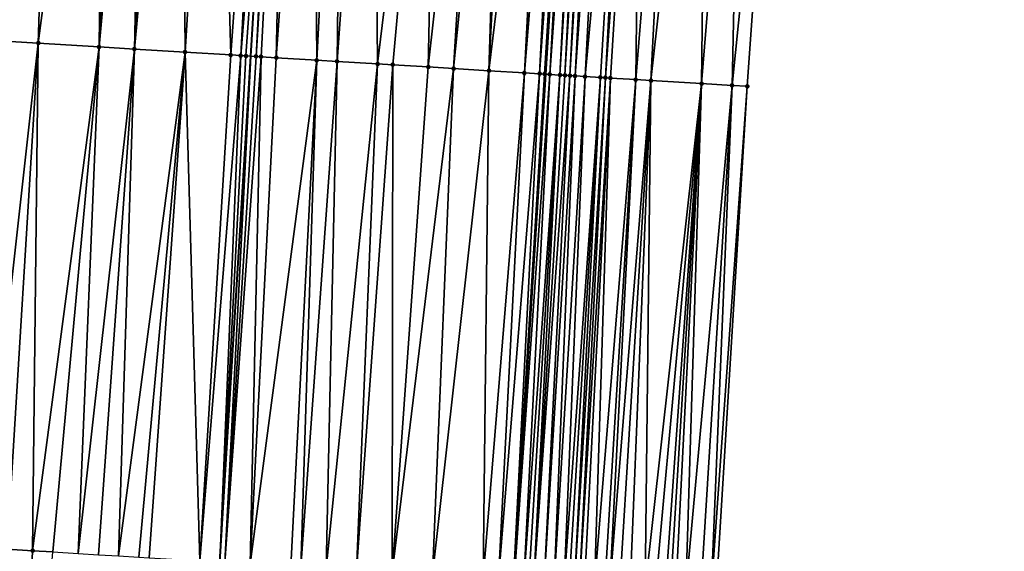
# Model space of a CAD drawing. Header units: feet. Extents: x 2004186 to 2014793, y 836912 to 864902.
# Tile 164 of 256: x 2010511 to 2010550, y 842009 to 842030. Entities that reach past the tile are written whole.
import ezdxf

# ---------------------------------------------------------------- set-up
doc = ezdxf.new("R2010")
doc.units = ezdxf.units.FT
doc.header["$LTSCALE"] = 100
doc.header["$MEASUREMENT"] = 0
for name, color, linetype, lineweight in [('EP_Travel Lane', 5, 'Continuous', 40), ('GPL_Skip Line', 2, 'Continuous', 40), ('Road Shots', 4, 'Continuous', 200), ('Road X-Section', 30, 'Continuous', 13)]:
    doc.layers.add(name, color=color, linetype=linetype, lineweight=lineweight)
doc.layers.add('I-77 SB_MM21-27-Surface-Border', color=7, linetype='Continuous')
doc.layers.add('I-77 SB_MM21-27-Surface-TIN', color=7, linetype='Continuous')

msp = doc.modelspace()

# ---------------------------------------------------------------- linework, layer by layer
at = {"layer": 'EP_Travel Lane'}
msp.add_polyline3d([(2010523.537806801, 841888.276794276, 362.7361521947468), (2010524.726323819, 841908.2384196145, 363.0758949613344), (2010525.914830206, 841928.1998663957, 363.444268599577), (2010527.103262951, 841948.1600763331, 363.8350694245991), (2010528.291753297, 841968.1212537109, 364.1711381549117), (2010529.492210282, 841988.0648783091, 364.5105355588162), (2010530.721122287, 842008.0040453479, 364.8440445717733), (2010531.966868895, 842027.9609830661, 365.2307905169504), (2010533.212620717, 842047.9180043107, 365.6105132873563), (2010534.458328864, 842067.874325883, 366.0151763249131), (2010535.704060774, 842087.8310281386, 366.4466262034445), (2010536.942388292, 842107.7812262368, 366.7985336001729), (2010538.165624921, 842127.73136584, 367.2110498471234), (2010539.381305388, 842147.6904663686, 367.610529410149), (2010540.596942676, 842167.6488579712, 368.0124051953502), (2010541.812583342, 842187.6073050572, 368.3994481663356), (2010543.02783148, 842207.5593075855, 368.7523717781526)], dxfattribs=at)
at = {"layer": 'GPL_Skip Line'}
msp.add_polyline3d([(2010512.102574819, 841888.9382862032, 362.9095536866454), (2010513.262173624, 841908.9017766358, 363.2277621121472), (2010514.42176864, 841928.8652018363, 363.568765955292), (2010515.581310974, 841948.8277200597, 363.9302175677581), (2010516.740896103, 841968.790975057, 364.2487661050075), (2010517.915035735, 841988.753560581, 364.570102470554), (2010519.120841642, 842008.7139197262, 364.8956320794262), (2010520.343757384, 842028.6717032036, 365.302453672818), (2010521.566687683, 842048.629724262, 365.7041056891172), (2010522.789626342, 842068.5878817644, 366.0886588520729), (2010524.012519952, 842088.5453040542, 366.5333181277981), (2010525.241448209, 842108.5025219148, 366.9580433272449), (2010526.483462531, 842128.4602814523, 367.3257767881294), (2010527.732462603, 842148.4173564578, 367.717412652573), (2010528.981426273, 842168.3738498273, 368.1140518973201), (2010530.230376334, 842188.3301257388, 368.5071620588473), (2010531.478933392, 842208.2801220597, 368.865603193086)], dxfattribs=at)
at = {"layer": 'I-77 SB_MM21-27-Surface-Border', "color": 3, "linetype": 'ByBlock', "lineweight": -2}
msp.add_polyline3d([(2010550.043050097, 842207.1252974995, 368.4624580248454), (2010548.794519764, 842187.1757281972, 368.1157708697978), (2010547.94479546, 842167.194576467, 367.7226939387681), (2010546.895487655, 842147.226332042, 367.3047728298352), (2010545.846086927, 842127.2566028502, 366.9033179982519), (2010545.004148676, 842107.2877219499, 366.4964143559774), (2010543.77608185, 842087.3445848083, 366.1132538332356), (2010542.553056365, 842067.385010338, 365.6750681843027), (2010541.33013529, 842047.4271398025, 365.286113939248), (2010539.907577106, 842027.4813133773, 364.8984473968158), (2010538.684538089, 842007.521518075, 364.5441090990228), (2010537.28105469, 841987.6058046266, 364.2016348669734), (2010535.908948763, 841967.6838183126, 363.8523025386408), (2010534.350075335, 841947.744423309, 363.5246790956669), (2010532.990894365, 841927.7939299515, 363.1630041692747), (2010530.832939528, 841907.8877603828, 362.8346573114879), (2010530.272357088, 841887.8899247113, 362.4626457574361)], dxfattribs=at)
at = {"layer": 'I-77 SB_MM21-27-Surface-TIN', "color": 128, "linetype": 'ByBlock', "lineweight": -2}
for points in [[(2010512.583586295, 842049.1809865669, 365.6633327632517), (2010510.58733691, 842049.3034137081, 365.6580374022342), (2010509.963255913, 842029.3082481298, 365.2794043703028)], [(2010512.583586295, 842049.1809865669, 365.6633327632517), (2010509.963255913, 842029.3082481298, 365.2794043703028), (2010511.959507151, 842029.1858512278, 365.2830833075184)], [(2010514.579827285, 842049.0584224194, 365.6754524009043), (2010512.583586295, 842049.1809865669, 365.6633327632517), (2010511.959507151, 842029.1858512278, 365.2830833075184)], [(2010514.579827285, 842049.0584224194, 365.6754524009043), (2010511.959507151, 842029.1858512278, 365.2830833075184), (2010514.355003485, 842029.0388908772, 365.2915635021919)], [(2010515.178698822, 842049.0216407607, 365.6797066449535), (2010514.579827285, 842049.0584224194, 365.6754524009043), (2010514.355003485, 842029.0388908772, 365.2915635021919)], [(2010516.176825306, 842048.9604564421, 365.6808972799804), (2010515.178698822, 842049.0216407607, 365.6797066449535), (2010514.355003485, 842029.0388908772, 365.2915635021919)], [(2010516.176825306, 842048.9604564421, 365.6808972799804), (2010514.355003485, 842029.0388908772, 365.2915635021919), (2010515.752383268, 842028.9532769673, 365.2910475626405)], [(2010516.975327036, 842048.911517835, 365.6814090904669), (2010516.176825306, 842048.9604564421, 365.6808972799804), (2010515.752383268, 842028.9532769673, 365.2910475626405)], [(2010517.574201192, 842048.8747789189, 365.6835343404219), (2010516.975327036, 842048.911517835, 365.6814090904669), (2010515.752383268, 842028.9532769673, 365.2910475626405)], [(2010517.574201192, 842048.8747789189, 365.6835343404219), (2010515.752383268, 842028.9532769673, 365.2910475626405), (2010517.748626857, 842028.8307552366, 365.3007631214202)], [(2010518.97156666, 842048.7889313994, 365.6946388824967), (2010517.574201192, 842048.8747789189, 365.6835343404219), (2010517.748626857, 842028.8307552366, 365.3007631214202)], [(2010518.97156666, 842048.7889313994, 365.6946388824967), (2010517.748626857, 842028.8307552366, 365.3007631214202), (2010519.545254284, 842028.7206194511, 365.3030380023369)], [(2010520.96780943, 842048.6663962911, 365.7053120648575), (2010518.97156666, 842048.7889313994, 365.6946388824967), (2010519.545254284, 842028.7206194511, 365.3030380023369)], [(2010520.96780943, 842048.6663962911, 365.7053120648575), (2010519.545254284, 842028.7206194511, 365.3030380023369), (2010519.944508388, 842028.6962030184, 365.3007296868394)], [(2010520.96780943, 842048.6663962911, 365.7053120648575), (2010519.944508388, 842028.6962030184, 365.3007296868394), (2010521.566687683, 842048.629724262, 365.7041056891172)], [(2010520.144129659, 842028.6839004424, 365.3041386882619), (2010521.566687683, 842048.629724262, 365.7041056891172), (2010519.944508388, 842028.6962030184, 365.3007296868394)], [(2010520.144129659, 842028.6839004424, 365.3041386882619), (2010520.343757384, 842028.6717032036, 365.302453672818), (2010521.566687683, 842048.629724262, 365.7041056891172)], [(2010520.543385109, 842028.6595059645, 365.3007686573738), (2010521.566687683, 842048.629724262, 365.7041056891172), (2010520.343757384, 842028.6717032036, 365.302453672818)], [(2010521.766313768, 842048.6175002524, 365.7037035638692), (2010521.566687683, 842048.629724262, 365.7041056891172), (2010520.543385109, 842028.6595059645, 365.3007686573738)], [(2010521.766313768, 842048.6175002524, 365.7037035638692), (2010520.543385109, 842028.6595059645, 365.3007686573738), (2010520.743016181, 842028.6473633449, 365.2964422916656)], [(2010521.766313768, 842048.6175002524, 365.7037035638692), (2010520.743016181, 842028.6473633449, 365.2964422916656), (2010521.341898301, 842028.6107544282, 365.2922190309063)], [(2010522.764454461, 842048.5565478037, 365.6933448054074), (2010521.766313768, 842048.6175002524, 365.7037035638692), (2010521.341898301, 842028.6107544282, 365.2922190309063)], [(2010522.764454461, 842048.5565478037, 365.6933448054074), (2010521.341898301, 842028.6107544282, 365.2922190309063), (2010522.938923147, 842028.5132262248, 365.2763350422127)], [(2010523.962223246, 842048.4834041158, 365.6809516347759), (2010522.764454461, 842048.5565478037, 365.6933448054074), (2010522.938923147, 842028.5132262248, 365.2763350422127)], [(2010523.962223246, 842048.4834041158, 365.6809516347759), (2010522.938923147, 842028.5132262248, 365.2763350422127), (2010523.737428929, 842028.4643537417, 365.2736342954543)], [(2010525.159985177, 842048.4101485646, 365.6741303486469), (2010523.962223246, 842048.4834041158, 365.6809516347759), (2010523.737428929, 842028.4643537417, 365.2736342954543)], [(2010525.159985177, 842048.4101485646, 365.6741303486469), (2010523.737428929, 842028.4643537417, 365.2736342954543), (2010525.334434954, 842028.3665183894, 365.2726038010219)], [(2010527.75512787, 842048.2512950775, 365.6659818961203), (2010525.159985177, 842048.4101485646, 365.6741303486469), (2010525.334434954, 842028.3665183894, 365.2726038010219)], [(2010527.75512787, 842048.2512950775, 365.6659818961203), (2010525.334434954, 842028.3665183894, 365.2726038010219), (2010525.933314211, 842028.3298627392, 365.2706405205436)], [(2010527.75512787, 842048.2512950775, 365.6659818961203), (2010525.933314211, 842028.3298627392, 365.2706405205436), (2010527.330700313, 842028.2443519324, 365.2651386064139)], [(2010529.551771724, 842048.1414273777, 365.6549715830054), (2010527.75512787, 842048.2512950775, 365.6659818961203), (2010527.330700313, 842028.2443519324, 365.2651386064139)], [(2010529.551771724, 842048.1414273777, 365.6549715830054), (2010527.330700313, 842028.2443519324, 365.2651386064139), (2010528.328837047, 842028.1833348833, 365.2582056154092)], [(2010530.350283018, 842048.0926448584, 365.6477086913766), (2010529.551771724, 842048.1414273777, 365.6549715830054), (2010528.328837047, 842028.1833348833, 365.2582056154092)], [(2010530.350283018, 842048.0926448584, 365.6477086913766), (2010528.328837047, 842028.1833348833, 365.2582056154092), (2010529.726222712, 842028.097816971, 365.2530473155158)], [(2010530.749537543, 842048.0682352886, 365.6449892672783), (2010530.350283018, 842048.0926448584, 365.6477086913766), (2010529.726222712, 842028.097816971, 365.2530473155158)], [(2010532.146937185, 842047.9829454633, 365.6283151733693), (2010530.749537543, 842048.0682352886, 365.6449892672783), (2010529.726222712, 842028.097816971, 365.2530473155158)], [(2010532.146937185, 842047.9829454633, 365.6283151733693), (2010529.726222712, 842028.097816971, 365.2530473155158), (2010531.123613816, 842028.01238781, 365.2435970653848)], [(2010532.745821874, 842047.9463784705, 365.6218769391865), (2010532.146937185, 842047.9829454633, 365.6283151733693), (2010531.123613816, 842028.01238781, 365.2435970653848)], [(2010532.745821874, 842047.9463784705, 365.6218769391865), (2010531.123613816, 842028.01238781, 365.2435970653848), (2010531.722493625, 842027.9757411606, 365.2411985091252)], [(2010533.145085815, 842047.9221225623, 365.6115036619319), (2010532.745821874, 842047.9463784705, 365.6218769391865), (2010531.722493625, 842027.9757411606, 365.2411985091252)], [(2010533.145085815, 842047.9221225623, 365.6115036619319), (2010531.722493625, 842027.9757411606, 365.2411985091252), (2010531.922128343, 842027.9636580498, 365.2339943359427)], [(2010533.145085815, 842047.9221225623, 365.6115036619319), (2010531.922128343, 842027.9636580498, 365.2339943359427), (2010531.966868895, 842027.9609830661, 365.2307905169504)], [(2010533.145085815, 842047.9221225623, 365.6115036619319), (2010531.966868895, 842027.9609830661, 365.2307905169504), (2010533.212620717, 842047.9180043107, 365.6105132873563)], [(2010532.121772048, 842027.9517215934, 365.2196980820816), (2010533.212620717, 842047.9180043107, 365.6105132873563), (2010531.966868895, 842027.9609830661, 365.2307905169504)], [(2010533.344715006, 842047.9099492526, 365.60857617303), (2010533.212620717, 842047.9180043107, 365.6105132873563), (2010532.121772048, 842027.9517215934, 365.2196980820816)], [(2010533.544334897, 842047.897624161, 365.6132089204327), (2010533.344715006, 842047.9099492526, 365.60857617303), (2010532.121772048, 842027.9517215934, 365.2196980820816)], [(2010533.544334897, 842047.897624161, 365.6132089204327), (2010532.121772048, 842027.9517215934, 365.2196980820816), (2010532.521027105, 842027.9273207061, 365.216638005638)], [(2010533.743964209, 842047.885452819, 365.6101834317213), (2010533.544334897, 842047.897624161, 365.6132089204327), (2010532.521027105, 842027.9273207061, 365.216638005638)], [(2010533.743964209, 842047.885452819, 365.6101834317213), (2010532.521027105, 842027.9273207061, 365.216638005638), (2010532.720657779, 842027.9151715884, 365.2126258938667)], [(2010533.943597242, 842047.8733421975, 365.6041334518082), (2010533.743964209, 842047.885452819, 365.6101834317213), (2010532.720657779, 842027.9151715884, 365.2126258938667)], [(2010533.943597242, 842047.8733421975, 365.6041334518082), (2010532.720657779, 842027.9151715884, 365.2126258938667), (2010532.920295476, 842027.9031371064, 365.2030700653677)], [(2010534.143239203, 842047.8613772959, 365.5908251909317), (2010533.943597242, 842047.8733421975, 365.6041334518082), (2010532.920295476, 842027.9031371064, 365.2030700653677)], [(2010534.143239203, 842047.8613772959, 365.5908251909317), (2010532.920295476, 842027.9031371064, 365.2030700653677), (2010533.119944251, 842027.8912833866, 365.1847727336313)], [(2010534.342887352, 842047.8495133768, 365.5724870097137), (2010534.143239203, 842047.8613772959, 365.5908251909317), (2010533.119944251, 842027.8912833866, 365.1847727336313)], [(2010534.542525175, 842047.8374809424, 365.5625425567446), (2010534.342887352, 842047.8495133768, 365.5724870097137), (2010533.119944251, 842027.8912833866, 365.1847727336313)], [(2010534.542525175, 842047.8374809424, 365.5625425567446), (2010533.119944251, 842027.8912833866, 365.1847727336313), (2010533.519220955, 842027.8672357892, 365.1646278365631)], [(2010535.341066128, 842047.7891824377, 365.5311709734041), (2010534.542525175, 842047.8374809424, 365.5625425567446), (2010533.519220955, 842027.8672357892, 365.1646278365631)], [(2010535.341066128, 842047.7891824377, 365.5311709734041), (2010533.519220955, 842027.8672357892, 365.1646278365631), (2010534.118129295, 842027.8310547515, 365.139712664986)], [(2010535.341066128, 842047.7891824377, 365.5311709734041), (2010534.118129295, 842027.8310547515, 365.139712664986), (2010534.317761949, 842027.818937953, 365.1341376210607)], [(2010535.540696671, 842047.7770311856, 365.5271448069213), (2010535.341066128, 842047.7891824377, 365.5311709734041), (2010534.317761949, 842027.818937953, 365.1341376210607)], [(2010535.740321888, 842047.7647930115, 365.527448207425), (2010535.540696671, 842047.7770311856, 365.5271448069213), (2010534.317761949, 842027.818937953, 365.1341376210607)], [(2010535.740321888, 842047.7647930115, 365.527448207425), (2010534.317761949, 842027.818937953, 365.1341376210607), (2010534.517386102, 842027.8066824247, 365.1352714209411)], [(2010535.740321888, 842047.7647930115, 365.527448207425), (2010534.517386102, 842027.8066824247, 365.1352714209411), (2010535.515569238, 842027.7464226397, 365.0917177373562)], [(2010537.137778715, 842047.6804364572, 365.4642880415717), (2010535.740321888, 842047.7647930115, 365.527448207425), (2010535.515569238, 842027.7464226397, 365.0917177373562)], [(2010537.137778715, 842047.6804364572, 365.4642880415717), (2010535.515569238, 842027.7464226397, 365.0917177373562), (2010536.114482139, 842027.710316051, 365.0632022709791)], [(2010538.335596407, 842047.6080909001, 365.412140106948), (2010537.137778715, 842047.6804364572, 365.4642880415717), (2010536.114482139, 842027.710316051, 365.0632022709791)], [(2010538.335596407, 842047.6080909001, 365.412140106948), (2010536.114482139, 842027.710316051, 365.0632022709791), (2010538.110843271, 842027.5897125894, 364.9801518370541)], [(2010539.733048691, 842047.5236602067, 365.3526727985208), (2010538.335596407, 842047.6080909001, 365.412140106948), (2010538.110843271, 842027.5897125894, 364.9801518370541)], [(2010539.733048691, 842047.5236602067, 365.3526727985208), (2010538.110843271, 842027.5897125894, 364.9801518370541), (2010539.30866481, 842027.5174298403, 364.9264853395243)], [(2010539.733048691, 842047.5236602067, 365.3526727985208), (2010539.30866481, 842027.5174298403, 364.9264853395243), (2010541.33013529, 842047.4271398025, 365.286113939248)], [(2010541.33013529, 842047.4271398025, 365.286113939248), (2010539.30866481, 842027.5174298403, 364.9264853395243), (2010539.907577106, 842027.4813133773, 364.8984473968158)], [(2010511.959507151, 842029.1858512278, 365.2830833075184), (2010509.963255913, 842029.3082481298, 365.2794043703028), (2010509.738401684, 842009.2882199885, 364.9293101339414)], [(2010511.959507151, 842029.1858512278, 365.2830833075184), (2010509.738401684, 842009.2882199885, 364.9293101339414), (2010510.736528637, 842009.2270433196, 364.9302109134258)], [(2010511.959507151, 842029.1858512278, 365.2830833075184), (2010510.736528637, 842009.2270433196, 364.9302109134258), (2010511.734662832, 842009.1659848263, 364.9245620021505)], [(2010514.355003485, 842029.0388908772, 365.2915635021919), (2010511.959507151, 842029.1858512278, 365.2830833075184), (2010511.734662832, 842009.1659848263, 364.9245620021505)], [(2010514.355003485, 842029.0388908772, 365.2915635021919), (2010511.734662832, 842009.1659848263, 364.9245620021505), (2010512.533163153, 842009.1170232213, 364.926406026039)], [(2010514.355003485, 842029.0388908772, 365.2915635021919), (2010512.533163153, 842009.1170232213, 364.926406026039), (2010513.531297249, 842009.0559631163, 364.9208464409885)], [(2010515.752383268, 842028.9532769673, 365.2910475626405), (2010514.355003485, 842029.0388908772, 365.2915635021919), (2010513.531297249, 842009.0559631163, 364.9208464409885)], [(2010515.752383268, 842028.9532769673, 365.2910475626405), (2010513.531297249, 842009.0559631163, 364.9208464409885), (2010514.329812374, 842009.0072431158, 364.9092999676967)], [(2010515.752383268, 842028.9532769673, 365.2910475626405), (2010514.329812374, 842009.0072431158, 364.9092999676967), (2010515.128319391, 842008.9583907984, 364.905086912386)], [(2010517.748626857, 842028.8307552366, 365.3007631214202), (2010515.752383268, 842028.9532769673, 365.2910475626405), (2010515.128319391, 842008.9583907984, 364.905086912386)], [(2010517.748626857, 842028.8307552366, 365.3007631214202), (2010515.128319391, 842008.9583907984, 364.905086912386), (2010515.926820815, 842008.909447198, 364.9059330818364)], [(2010517.748626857, 842028.8307552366, 365.3007631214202), (2010515.926820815, 842008.909447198, 364.9059330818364), (2010516.326072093, 842008.8849846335, 364.9058443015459)], [(2010517.748626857, 842028.8307552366, 365.3007631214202), (2010516.326072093, 842008.8849846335, 364.9058443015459), (2010518.322334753, 842008.762774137, 364.8997290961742)], [(2010519.545254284, 842028.7206194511, 365.3030380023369), (2010517.748626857, 842028.8307552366, 365.3007631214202), (2010518.322334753, 842008.762774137, 364.8997290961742)], [(2010519.944508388, 842028.6962030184, 365.3007296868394), (2010519.545254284, 842028.7206194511, 365.3030380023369), (2010518.322334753, 842008.762774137, 364.8997290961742)], [(2010519.944508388, 842028.6962030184, 365.3007296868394), (2010518.322334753, 842008.762774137, 364.8997290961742), (2010519.120841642, 842008.7139197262, 364.8956320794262)], [(2010520.144129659, 842028.6839004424, 365.3041386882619), (2010519.944508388, 842028.6962030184, 365.3007296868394), (2010519.120841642, 842008.7139197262, 364.8956320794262)], [(2010520.144129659, 842028.6839004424, 365.3041386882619), (2010519.120841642, 842008.7139197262, 364.8956320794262), (2010520.343757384, 842028.6717032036, 365.302453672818)], [(2010519.320468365, 842008.7017061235, 364.8946078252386), (2010520.343757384, 842028.6717032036, 365.302453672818), (2010519.120841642, 842008.7139197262, 364.8956320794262)], [(2010520.543385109, 842028.6595059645, 365.3007686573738), (2010520.343757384, 842028.6717032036, 365.302453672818), (2010519.320468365, 842008.7017061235, 364.8946078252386)], [(2010520.743016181, 842028.6473633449, 365.2964422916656), (2010520.543385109, 842028.6595059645, 365.3007686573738), (2010519.320468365, 842008.7017061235, 364.8946078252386)], [(2010520.743016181, 842028.6473633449, 365.2964422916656), (2010519.320468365, 842008.7017061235, 364.8946078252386), (2010520.318608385, 842008.6407427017, 364.8836897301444)], [(2010521.341898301, 842028.6107544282, 365.2922190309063), (2010520.743016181, 842028.6473633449, 365.2964422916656), (2010520.318608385, 842008.6407427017, 364.8836897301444)], [(2010522.938923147, 842028.5132262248, 365.2763350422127), (2010521.341898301, 842028.6107544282, 365.2922190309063), (2010520.318608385, 842008.6407427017, 364.8836897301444)], [(2010522.938923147, 842028.5132262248, 365.2763350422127), (2010520.318608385, 842008.6407427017, 364.8836897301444), (2010521.915621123, 842008.5430168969, 364.8764369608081)], [(2010522.938923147, 842028.5132262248, 365.2763350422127), (2010521.915621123, 842008.5430168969, 364.8764369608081), (2010522.314872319, 842008.5185530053, 364.8764217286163)], [(2010523.737428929, 842028.4643537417, 365.2736342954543), (2010522.938923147, 842028.5132262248, 365.2763350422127), (2010522.314872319, 842008.5185530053, 364.8764217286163)], [(2010523.737428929, 842028.4643537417, 365.2736342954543), (2010522.314872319, 842008.5185530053, 364.8764217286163), (2010523.312995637, 842008.457317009, 364.8806106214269)], [(2010525.334434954, 842028.3665183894, 365.2726038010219), (2010523.737428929, 842028.4643537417, 365.2736342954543), (2010523.312995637, 842008.457317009, 364.8806106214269)], [(2010525.334434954, 842028.3665183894, 365.2726038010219), (2010523.312995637, 842008.457317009, 364.8806106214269), (2010524.510746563, 842008.3838818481, 364.8829750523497)], [(2010525.933314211, 842028.3298627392, 365.2706405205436), (2010525.334434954, 842028.3665183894, 365.2726038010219), (2010524.510746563, 842008.3838818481, 364.8829750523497)], [(2010525.933314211, 842028.3298627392, 365.2706405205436), (2010524.510746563, 842008.3838818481, 364.8829750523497), (2010525.908130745, 842008.2983397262, 364.8784047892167)], [(2010525.933314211, 842028.3298627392, 365.2706405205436), (2010525.908130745, 842008.2983397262, 364.8784047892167), (2010527.330700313, 842028.2443519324, 365.2651386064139)], [(2010528.328837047, 842028.1833348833, 365.2582056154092), (2010527.330700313, 842028.2443519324, 365.2651386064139), (2010525.908130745, 842008.2983397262, 364.8784047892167)], [(2010528.328837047, 842028.1833348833, 365.2582056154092), (2010525.908130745, 842008.2983397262, 364.8784047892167), (2010527.505147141, 842008.2006736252, 364.8678430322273)], [(2010529.726222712, 842028.097816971, 365.2530473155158), (2010528.328837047, 842028.1833348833, 365.2582056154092), (2010527.505147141, 842008.2006736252, 364.8678430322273)], [(2010529.726222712, 842028.097816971, 365.2530473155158), (2010527.505147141, 842008.2006736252, 364.8678430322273), (2010529.501411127, 842008.0784847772, 364.8605280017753)], [(2010531.123613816, 842028.01238781, 365.2435970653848), (2010529.726222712, 842028.097816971, 365.2530473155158), (2010529.501411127, 842008.0784847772, 364.8605280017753)], [(2010531.123613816, 842028.01238781, 365.2435970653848), (2010529.501411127, 842008.0784847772, 364.8605280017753), (2010530.100294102, 842008.0418898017, 364.8549150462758)], [(2010531.722493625, 842027.9757411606, 365.2411985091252), (2010531.123613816, 842028.01238781, 365.2435970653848), (2010530.100294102, 842008.0418898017, 364.8549150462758)], [(2010531.722493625, 842027.9757411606, 365.2411985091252), (2010530.100294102, 842008.0418898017, 364.8549150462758), (2010530.699183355, 842008.0053972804, 364.8436237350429)], [(2010531.922128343, 842027.9636580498, 365.2339943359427), (2010531.722493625, 842027.9757411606, 365.2411985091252), (2010530.699183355, 842008.0053972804, 364.8436237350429)], [(2010531.922128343, 842027.9636580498, 365.2339943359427), (2010530.699183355, 842008.0053972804, 364.8436237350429), (2010530.721122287, 842008.0040453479, 364.8440445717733)], [(2010531.922128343, 842027.9636580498, 365.2339943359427), (2010530.721122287, 842008.0040453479, 364.8440445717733), (2010531.966868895, 842027.9609830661, 365.2307905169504)], [(2010532.121772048, 842027.9517215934, 365.2196980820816), (2010531.966868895, 842027.9609830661, 365.2307905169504), (2010530.721122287, 842008.0040453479, 364.8440445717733)], [(2010532.121772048, 842027.9517215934, 365.2196980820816), (2010530.721122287, 842008.0040453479, 364.8440445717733), (2010531.098426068, 842007.9807949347, 364.8512820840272)], [(2010532.521027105, 842027.9273207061, 365.216638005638), (2010532.121772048, 842027.9517215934, 365.2196980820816), (2010531.098426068, 842007.9807949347, 364.8512820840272)], [(2010532.521027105, 842027.9273207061, 365.216638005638), (2010531.098426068, 842007.9807949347, 364.8512820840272), (2010531.298052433, 842007.9685755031, 364.8505808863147)], [(2010532.521027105, 842027.9273207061, 365.216638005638), (2010531.298052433, 842007.9685755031, 364.8505808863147), (2010531.49768493, 842007.9564561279, 364.8443342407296)], [(2010532.720657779, 842027.9151715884, 365.2126258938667), (2010532.521027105, 842027.9273207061, 365.216638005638), (2010531.49768493, 842007.9564561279, 364.8443342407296)], [(2010532.920295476, 842027.9031371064, 365.2030700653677), (2010532.720657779, 842027.9151715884, 365.2126258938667), (2010531.49768493, 842007.9564561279, 364.8443342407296)], [(2010532.920295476, 842027.9031371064, 365.2030700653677), (2010531.49768493, 842007.9564561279, 364.8443342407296), (2010531.896961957, 842007.9324137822, 364.8209555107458)], [(2010533.119944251, 842027.8912833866, 365.1847727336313), (2010532.920295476, 842027.9031371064, 365.2030700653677), (2010531.896961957, 842007.9324137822, 364.8209555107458)], [(2010533.119944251, 842027.8912833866, 365.1847727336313), (2010531.896961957, 842007.9324137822, 364.8209555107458), (2010532.296228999, 842007.9082084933, 364.8066076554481)], [(2010533.519220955, 842027.8672357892, 365.1646278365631), (2010533.119944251, 842027.8912833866, 365.1847727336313), (2010532.296228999, 842007.9082084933, 364.8066076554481)], [(2010533.519220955, 842027.8672357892, 365.1646278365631), (2010532.296228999, 842007.9082084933, 364.8066076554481), (2010532.69549549, 842007.8839942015, 364.7927587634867)], [(2010534.118129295, 842027.8310547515, 365.139712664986), (2010533.519220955, 842027.8672357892, 365.1646278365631), (2010532.69549549, 842007.8839942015, 364.7927587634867)], [(2010534.118129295, 842027.8310547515, 365.139712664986), (2010532.69549549, 842007.8839942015, 364.7927587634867), (2010532.895123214, 842007.8717969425, 364.7908286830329)], [(2010534.118129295, 842027.8310547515, 365.139712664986), (2010532.895123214, 842007.8717969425, 364.7908286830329), (2010533.094747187, 842007.8595384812, 364.7922906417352)], [(2010534.317761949, 842027.818937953, 365.1341376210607), (2010534.118129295, 842027.8310547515, 365.139712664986), (2010533.094747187, 842007.8595384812, 364.7922906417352)], [(2010534.317761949, 842027.818937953, 365.1341376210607), (2010533.094747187, 842007.8595384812, 364.7922906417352), (2010533.294378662, 842007.8474024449, 364.7869674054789)], [(2010534.517386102, 842027.8066824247, 365.1352714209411), (2010534.317761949, 842027.818937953, 365.1341376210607), (2010533.294378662, 842007.8474024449, 364.7869674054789)], [(2010534.517386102, 842027.8066824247, 365.1352714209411), (2010533.294378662, 842007.8474024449, 364.7869674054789), (2010533.494015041, 842007.8353464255, 364.7772093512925)], [(2010534.517386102, 842027.8066824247, 365.1352714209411), (2010533.494015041, 842007.8353464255, 364.7772093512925), (2010533.893291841, 842007.8113003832, 364.7540355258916)], [(2010535.515569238, 842027.7464226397, 365.0917177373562), (2010534.517386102, 842027.8066824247, 365.1352714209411), (2010533.893291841, 842007.8113003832, 364.7540355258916)], [(2010535.515569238, 842027.7464226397, 365.0917177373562), (2010533.893291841, 842007.8113003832, 364.7540355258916), (2010534.292561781, 842007.7871423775, 364.7370670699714)], [(2010535.515569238, 842027.7464226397, 365.0917177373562), (2010534.292561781, 842007.7871423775, 364.7370670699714), (2010534.492199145, 842007.7751024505, 364.726417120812)], [(2010536.114482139, 842027.710316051, 365.0632022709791), (2010535.515569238, 842027.7464226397, 365.0917177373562), (2010534.492199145, 842007.7751024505, 364.726417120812)], [(2010536.114482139, 842027.710316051, 365.0632022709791), (2010534.492199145, 842007.7751024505, 364.726417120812), (2010534.891465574, 842007.7508871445, 364.7126244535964)], [(2010536.114482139, 842027.710316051, 365.0632022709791), (2010534.891465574, 842007.7508871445, 364.7126244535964), (2010535.290738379, 842007.7267758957, 364.6930645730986)], [(2010536.114482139, 842027.710316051, 365.0632022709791), (2010535.290738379, 842007.7267758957, 364.6930645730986), (2010535.889640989, 842007.6905013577, 364.6696918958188)], [(2010538.110843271, 842027.5897125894, 364.9801518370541), (2010536.114482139, 842027.710316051, 365.0632022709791), (2010535.889640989, 842007.6905013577, 364.6696918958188)], [(2010538.110843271, 842027.5897125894, 364.9801518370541), (2010535.889640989, 842007.6905013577, 364.6696918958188), (2010536.28891312, 842007.6663791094, 364.6507416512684)], [(2010538.110843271, 842027.5897125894, 364.9801518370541), (2010536.28891312, 842007.6663791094, 364.6507416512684), (2010536.688181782, 842007.6422002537, 364.6349287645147)], [(2010538.110843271, 842027.5897125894, 364.9801518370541), (2010536.688181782, 842007.6422002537, 364.6349287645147), (2010536.887812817, 842007.6300570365, 364.6300035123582)], [(2010538.110843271, 842027.5897125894, 364.9801518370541), (2010536.887812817, 842007.6300570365, 364.6300035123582), (2010537.087447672, 842007.6179761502, 364.6216236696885)], [(2010538.110843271, 842027.5897125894, 364.9801518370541), (2010537.087447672, 842007.6179761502, 364.6216236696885), (2010537.4867249, 842007.5939370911, 364.5980628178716)], [(2010539.30866481, 842027.5174298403, 364.9264853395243), (2010538.110843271, 842027.5897125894, 364.9801518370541), (2010537.4867249, 842007.5939370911, 364.5980628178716)], [(2010539.30866481, 842027.5174298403, 364.9264853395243), (2010537.4867249, 842007.5939370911, 364.5980628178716), (2010538.085633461, 842007.55775968, 364.5693070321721)], [(2010539.30866481, 842027.5174298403, 364.9264853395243), (2010538.085633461, 842007.55775968, 364.5693070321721), (2010538.484897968, 842007.5335130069, 364.5572528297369)], [(2010539.30866481, 842027.5174298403, 364.9264853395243), (2010538.484897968, 842007.5335130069, 364.5572528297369), (2010539.907577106, 842027.4813133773, 364.8984473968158)], [(2010539.907577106, 842027.4813133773, 364.8984473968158), (2010538.484897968, 842007.5335130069, 364.5572528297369), (2010538.684538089, 842007.521518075, 364.5441090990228)], [(2010511.734662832, 842009.1659848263, 364.9245620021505), (2010510.736528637, 842009.2270433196, 364.9302109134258), (2010510.927384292, 841989.1691658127, 364.6100790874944)], [(2010512.533163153, 842009.1170232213, 364.926406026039), (2010511.734662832, 842009.1659848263, 364.9245620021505), (2010510.927384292, 841989.1691658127, 364.6100790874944)]]:
    msp.add_3dface(points, dxfattribs=at)
at = {"layer": 'Road Shots', "lineweight": 100}
for p in [(2010511.959507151, 842029.1858512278, 365.2830833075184), (2010514.355003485, 842029.0388908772, 365.2915635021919), (2010515.752383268, 842028.9532769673, 365.2910475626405), (2010517.748626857, 842028.8307552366, 365.3007631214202), (2010519.545254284, 842028.7206194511, 365.3030380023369), (2010519.944508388, 842028.6962030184, 365.3007296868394), (2010520.144129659, 842028.6839004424, 365.3041386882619), (2010520.543385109, 842028.6595059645, 365.3007686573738), (2010520.743016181, 842028.6473633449, 365.2964422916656), (2010521.341898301, 842028.6107544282, 365.2922190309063), (2010522.938923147, 842028.5132262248, 365.2763350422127), (2010523.737428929, 842028.4643537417, 365.2736342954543), (2010525.334434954, 842028.3665183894, 365.2726038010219), (2010525.933314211, 842028.3298627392, 365.2706405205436), (2010527.330700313, 842028.2443519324, 365.2651386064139), (2010528.328837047, 842028.1833348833, 365.2582056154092), (2010529.726222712, 842028.097816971, 365.2530473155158), (2010531.123613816, 842028.01238781, 365.2435970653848), (2010531.722493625, 842027.9757411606, 365.2411985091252), (2010531.922128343, 842027.9636580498, 365.2339943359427), (2010532.121772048, 842027.9517215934, 365.2196980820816), (2010532.521027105, 842027.9273207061, 365.216638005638), (2010532.720657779, 842027.9151715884, 365.2126258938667), (2010532.920295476, 842027.9031371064, 365.2030700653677), (2010533.119944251, 842027.8912833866, 365.1847727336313), (2010533.519220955, 842027.8672357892, 365.1646278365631), (2010534.118129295, 842027.8310547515, 365.139712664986), (2010534.317761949, 842027.818937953, 365.1341376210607), (2010534.517386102, 842027.8066824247, 365.1352714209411), (2010535.515569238, 842027.7464226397, 365.0917177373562), (2010536.114482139, 842027.710316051, 365.0632022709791), (2010538.110843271, 842027.5897125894, 364.9801518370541), (2010539.30866481, 842027.5174298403, 364.9264853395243), (2010539.907577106, 842027.4813133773, 364.8984473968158), (2010511.734662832, 842009.1659848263, 364.9245620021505)]:
    msp.add_point(p, dxfattribs=at)
at = {"layer": 'Road X-Section', "extrusion": (0.06114729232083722, 0.9979138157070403, 0.02071292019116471), "elevation": 963217.4863713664, "flags": 128}
msp.add_lwpolyline([(-1955227.526744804, -19590.06053935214), (-1955227.926744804, -19590.0562711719), (-1955228.326744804, -19590.04787210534), (-1955228.926744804, -19590.04056114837), (-1955229.326744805, -19590.03979888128), (-1955229.726744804, -19590.03214502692), (-1955230.526744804, -19590.02391497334), (-1955230.926744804, -19590.02288680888), (-1955231.526744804, -19590.01417565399), (-1955231.926744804, -19590.00986376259), (-1955232.126744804, -19590.00464127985), (-1955232.326744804, -19590.00212773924), (-1955232.726744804, -19590.00811372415), (-1955232.926744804, -19590.01323691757), (-1955233.126744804, -19590.01288724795), (-1955233.526744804, -19590.0019739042), (-1955233.926744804, -19590.00297603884), (-1955234.526744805, -19589.99697910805), (-1955234.926744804, -19590.00248025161), (-1955235.526744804, -19590.00481641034), (-1955235.926744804, -19590.0010548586), (-1955236.726744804, -19590.00414448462), (-1955237.526744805, -19590.00254739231), (-1955237.926744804, -19590.00318165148), (-1955238.726744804, -19589.9995532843), (-1955240.126744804, -19590.00537938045), (-1955240.926744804, -19590.00350903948), (-1955241.326744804, -19590.00022007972), (-1955242.526744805, -19589.99697942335), (-1955243.526744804, -19589.99537329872), (-1955244.326744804, -19589.98500064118), (-1955244.926744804, -19589.98310316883), (-1955245.326744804, -19589.98433692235), (-1955245.526744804, -19589.98054369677), (-1955245.926744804, -19589.97823783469), (-1955246.126744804, -19589.98033432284), (-1955246.326744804, -19589.97641748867), (-1955247.326744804, -19589.97026250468), (-1955249.326744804, -19589.96658277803), (-1955251.726744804, -19589.95810076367), (-1955253.126744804, -19589.95861681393), (-1955255.126744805, -19589.94889917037), (-1955256.926744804, -19589.9466238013), (-1955257.326744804, -19589.94893261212), (-1955257.526744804, -19589.94552287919), (-1955257.926744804, -19589.94889363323), (-1955258.126744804, -19589.95322092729), (-1955258.726744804, -19589.95744509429), (-1955260.326744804, -19589.97333249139), (-1955261.126744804, -19589.97603381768), (-1955262.726744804, -19589.97706453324), (-1955263.326744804, -19589.979028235), (-1955264.726744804, -19589.98453132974), (-1955265.726744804, -19589.99146580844), (-1955267.126744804, -19589.99662521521), (-1955268.526744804, -19590.00607749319), (-1955269.126744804, -19590.00847656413), (-1955269.326744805, -19590.0156822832), (-1955269.526744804, -19590.02998160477), (-1955269.926744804, -19590.03304233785), (-1955270.126744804, -19590.03705531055), (-1955270.326744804, -19590.04661318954), (-1955270.526744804, -19590.06491444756), (-1955270.926744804, -19590.08506366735), (-1955271.526744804, -19590.10998418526), (-1955271.726744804, -19590.11556042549), (-1955271.926744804, -19590.11442638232), (-1955272.926744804, -19590.15798941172), (-1955273.526744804, -19590.18651099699), (-1955275.526744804, -19590.26957925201), (-1955276.726744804, -19590.32325726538), (-1955277.326744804, -19590.35130122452)], dxfattribs=at)
at = {"layer": 'Road X-Section', "extrusion": (0.06115042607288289, 0.9979649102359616, 0.01807382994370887), "elevation": 963245.846533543, "flags": 128}
msp.add_lwpolyline([(-1955227.723928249, -17047.40875298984), (-1955228.923928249, -17047.39461336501), (-1955229.323928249, -17047.39243068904), (-1955230.323928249, -17047.381068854), (-1955230.523928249, -17047.38099621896), (-1955230.92392825, -17047.3872657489), (-1955231.123928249, -17047.38538879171), (-1955231.723928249, -17047.36587511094), (-1955232.123928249, -17047.35608907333), (-1955232.323928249, -17047.35333549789), (-1955232.523928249, -17047.35407544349), (-1955232.923928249, -17047.36140619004), (-1955233.123928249, -17047.36091865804), (-1955233.523928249, -17047.35642167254), (-1955233.923928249, -17047.35502535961), (-1955234.523928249, -17047.34881919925), (-1955234.723928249, -17047.34848865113), (-1955235.123928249, -17047.35902549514), (-1955235.923928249, -17047.36204389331), (-1955236.923928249, -17047.36707731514), (-1955237.523928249, -17047.37271940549), (-1955238.123928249, -17047.37225277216), (-1955238.923928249, -17047.37632641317), (-1955239.323928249, -17047.37594786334), (-1955240.123928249, -17047.38420828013), (-1955241.923928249, -17047.39065651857), (-1955242.12392825, -17047.39039062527), (-1955242.523928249, -17047.39377313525), (-1955243.523928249, -17047.39092117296), (-1955244.123928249, -17047.38817154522), (-1955244.723928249, -17047.39066695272), (-1955245.123928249, -17047.3971802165), (-1955245.323928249, -17047.39828294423), (-1955246.523928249, -17047.390115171), (-1955247.323928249, -17047.39079837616), (-1955248.323928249, -17047.39692123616), (-1955249.32392825, -17047.39602030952), (-1955250.323928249, -17047.40167014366), (-1955251.123928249, -17047.39982581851), (-1955252.123928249, -17047.40538631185), (-1955252.923928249, -17047.4169346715), (-1955253.723928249, -17047.4211484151), (-1955254.523928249, -17047.42030210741), (-1955254.923928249, -17047.42039090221), (-1955256.923928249, -17047.42650710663), (-1955257.923928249, -17047.43162921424), (-1955258.923928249, -17047.44254909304), (-1955260.523928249, -17047.44980304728), (-1955260.923928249, -17047.44981828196), (-1955261.923928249, -17047.44562870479), (-1955263.123928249, -17047.44326388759), (-1955264.523928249, -17047.44783489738), (-1955266.123928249, -17047.45839837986), (-1955268.123928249, -17047.46571460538), (-1955268.723928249, -17047.47132847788), (-1955269.323928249, -17047.48262163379), (-1955269.723928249, -17047.47496203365), (-1955269.923928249, -17047.47566334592), (-1955270.123928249, -17047.48191101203), (-1955270.523928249, -17047.50529356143), (-1955270.923928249, -17047.51964376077), (-1955271.323928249, -17047.53349491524), (-1955271.523928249, -17047.53542531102), (-1955271.723928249, -17047.53396311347), (-1955271.923928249, -17047.5392872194), (-1955272.123928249, -17047.54904686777), (-1955272.523928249, -17047.57222447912), (-1955272.923928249, -17047.58919570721), (-1955273.123928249, -17047.59984739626), (-1955273.523928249, -17047.61364231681), (-1955273.923928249, -17047.63320539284), (-1955274.523928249, -17047.65658188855), (-1955274.923928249, -17047.67553522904), (-1955275.323928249, -17047.69135069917), (-1955275.523928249, -17047.69627675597), (-1955275.723928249, -17047.70465796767), (-1955276.123928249, -17047.72822266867), (-1955276.723928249, -17047.75698315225), (-1955277.12392825, -17047.769039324), (-1955277.323928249, -17047.78218520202)], dxfattribs=at)

doc.saveas('drawing.dxf')
